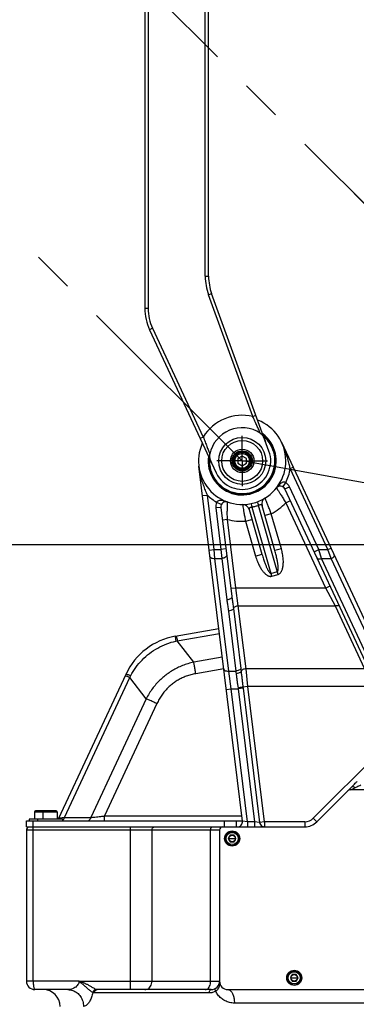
# Model space of a CAD drawing. Header units: millimetres. Extents: x 0 to 1189, y 0 to 841.
# Tile 67 of 88: x 538 to 578, y 480 to 598. Entities that reach past the tile are written whole.
import ezdxf

# ---------------------------------------------------------------- set-up
doc = ezdxf.new("R2010")
doc.units = ezdxf.units.MM
doc.header["$LTSCALE"] = 65.395
doc.linetypes.add('CENTER', pattern=[0.6, 0.375, -0.075, 0.075, -0.075])
doc.layers.get('0').update_dxf_attribs({"linetype": 'CONTINUOUS'})
for name, color, linetype in [('02___PRT_ALL_AXES', 7, 'CONTINUOUS'), ('_BLACK_HOLE', 7, 'CONTINUOUS'), ('DEFAULT_1', 7, 'CENTER')]:
    doc.layers.add(name, color=color, linetype=linetype)
doc.styles.get("Standard").update_dxf_attribs({"font": 'txt', "width": 0.7})
doc.dimstyles.new('DIMSTYLE_4', dxfattribs={"dimtxt": 3.5, "dimasz": 3, "dimexe": 0.18, "dimexo": 0.0625, "dimgap": 0.09, "dimtad": 0, "dimtih": 1, "dimtoh": 1, "dimdec": 1, "dimlfac": 5, "dimdsep": 46, "dimtxsty": 'Standard', "dimblk": '_FILLED', "dimblk1": '_FILLED', "dimblk2": '_FILLED', "dimcen": 0.09, "dimclrt": 5, "dimadec": 0, "dimazin": 0, "dimtp": 0.5, "dimtm": 0.5, "dimtfac": 1, "dimtdec": 1, "dimtofl": 0, "dimtmove": 0, "dimatfit": 3, "dimldrblk": '_FILLED', "dimfxl": 1, "dimtolj": 1, "dimarcsym": 0})
doc.dimstyles.new('DIMSTYLE_5', dxfattribs={"dimtxt": 3.5, "dimasz": 3, "dimexe": 0.18, "dimexo": 0.0625, "dimgap": 0.09, "dimtad": 1, "dimlfac": 5, "dimdsep": 46, "dimtxsty": 'Standard', "dimblk": '_FILLED', "dimblk1": '_FILLED', "dimblk2": '_FILLED', "dimcen": 0.09, "dimclrt": 5, "dimadec": 0, "dimazin": 0, "dimtp": 0.01, "dimtm": 0.01, "dimtfac": 1, "dimtofl": 0, "dimtmove": 0, "dimatfit": 3, "dimldrblk": '_FILLED', "dimfxl": 1, "dimtolj": 1, "dimarcsym": 0})

# ---------------------------------------------------------------- blocks, each defined once
blk = doc.blocks.new('*D8')
at = {"color": 2, "linetype": 'Continuous'}
for p, q in [((619.52, 535.33), (619.52, 594.35)), ((619.38, 535.28), (577.65, 577.01))]:
    blk.add_line(p, q, dxfattribs=at)
for start, end in [(90, 114.433), (123.9606, 135)]:
    blk.add_arc((619.52, 535.13), 57.22, start, end, dxfattribs=at)
for points in [[(616.53, 591.92), (619.52, 592.35), (616.51, 592.62)], [(581, 577.91), (579.06, 575.59), (581.48, 577.4)]]:
    blk.add_solid(points, dxfattribs=at)
blk = doc.blocks.new('_FILLED')
at = {"color": 0, "linetype": 'ByBlock'}
blk.add_solid([(0, 0), (-1, 0.117), (-1, -0.117)], dxfattribs=at)
blk = doc.blocks.new('*D15')
at = {"color": 2, "linetype": 'Continuous'}
for p, q in [((813.54, 710.93), (387, 710.93)), ((389, 710.93), (389, 575.68)), ((389, 440.43), (389, 575.68)), ((553.5, 440.43), (387, 440.43))]:
    blk.add_line(p, q, dxfattribs=at)
at = {"color": 2, "linetype": 'Continuous', "xscale": 3, "yscale": 3, "zscale": 3}
for p, rotation in [((389, 710.93), 90), ((389, 440.43), 270)]:
    blk.add_blockref('_FILLED', p, dxfattribs=dict(at, rotation=rotation))
blk = doc.blocks.new('*D21')
at = {"color": 2, "linetype": 'Continuous'}
for p, q in [((619.32, 535.13), (428.53, 535.13)), ((430.53, 535.13), (430.53, 487.78)), ((430.53, 440.43), (430.53, 487.78)), ((553.5, 440.43), (428.53, 440.43))]:
    blk.add_line(p, q, dxfattribs=at)
at = {"color": 2, "linetype": 'Continuous', "xscale": 3, "yscale": 3, "zscale": 3}
for p, rotation in [((430.53, 535.13), 90), ((430.53, 440.43), 270)]:
    blk.add_blockref('_FILLED', p, dxfattribs=dict(at, rotation=rotation))
blk = doc.blocks.new('*D22')
at = {"color": 2, "linetype": 'Continuous'}
for p, q in [((609.12, 681.13), (427.96, 681.13)), ((429.96, 681.13), (429.96, 608.13)), ((429.96, 535.13), (429.96, 608.13)), ((619.32, 535.13), (427.96, 535.13))]:
    blk.add_line(p, q, dxfattribs=at)
at = {"color": 2, "linetype": 'Continuous', "xscale": 3, "yscale": 3, "zscale": 3}
for p, rotation in [((429.96, 681.13), 90), ((429.96, 535.13), 270)]:
    blk.add_blockref('_FILLED', p, dxfattribs=dict(at, rotation=rotation))

msp = doc.modelspace()

# ---------------------------------------------------------------- linework, layer by layer
at = {"color": 7, "linetype": 'Continuous'}
for p, q in [((552.7207, 672.9731), (552.7207, 563.2958)), ((560.3207, 567.1233), (560.3207, 669.1457)), ((567.5157, 546.2973), (560.6826, 565.0712)), ((553.2829, 560.7601), (561.2393, 543.6976)), ((584.42, 514.3358), (569.0335, 547.3321)), ((564.3207, 545.7118), (563.8207, 545.4232)), ((564.8207, 545.4232), (564.3207, 545.7118)), ((564.3524, 502.2076), (559.1595, 544.5008)), ((563.8207, 545.4232), (563.8207, 544.8458)), ((563.8207, 544.8458), (564.3207, 544.5571)), ((564.3207, 544.5571), (564.8207, 544.8458)), ((564.8207, 544.8458), (564.8207, 545.4232)), ((579.8569, 519.3889), (569.412, 541.788)), ((568.2175, 534.4472), (566.6837, 539.7963)), ((561.7764, 539.5985), (563.0829, 528.9584)), ((565.1457, 539.3552), (566.6795, 534.0062)), ((556.3456, 524.2352), (561.5354, 525.1503)), ((542.4838, 502.5809), (550.4841, 519.7375)), ((576.9051, 505.8173), (573.2081, 502.1203)), ((576.9336, 505.8458), (577.3832, 506.2954)), ((600.1336, 505.9345), (577.188, 505.9345)), ((539.5723, 503.3095), (539.5723, 502.4345)), ((542.1473, 503.4345), (539.6973, 503.4345)), ((540.5723, 503.3095), (540.5723, 502.4345)), ((542.2723, 503.3095), (542.2723, 502.4345)), ((538.6223, 501.5345), (538.6223, 502.2345)), ((538.6223, 502.2345), (564.3524, 502.2345)), ((538.9223, 502.4345), (538.9223, 502.2345)), ((542.9223, 502.4345), (538.9223, 502.4345)), ((539.9223, 502.4345), (539.9223, 502.2345)), ((542.9223, 502.4345), (542.9223, 502.2345)), ((538.6223, 501.5345), (571.7939, 501.5345)), ((538.6223, 501.1345), (538.6223, 483.1345)), ((561.6223, 501.1345), (561.6223, 483.1345)), ((562.8913, 500.5345), (562.6604, 500.1345)), ((562.6604, 500.1345), (562.8913, 499.7345)), ((563.3532, 500.5345), (562.8913, 500.5345)), ((563.5842, 500.1345), (563.3532, 500.5345)), ((563.3532, 499.7345), (563.5842, 500.1345)), ((562.8913, 499.7345), (563.3532, 499.7345)), ((570.2913, 483.9345), (570.0604, 483.5345)), ((570.0604, 483.5345), (570.2913, 483.1345)), ((570.7532, 483.9345), (570.2913, 483.9345)), ((570.9842, 483.5345), (570.7532, 483.9345)), ((570.7532, 483.1345), (570.9842, 483.5345)), ((570.2913, 483.1345), (570.7532, 483.1345)), ((543.555, 482.1345), (539.6223, 482.1345)), ((560.6223, 482.1345), (547.0611, 482.1345)), ((562.6223, 482.1345), (598.2138, 482.1345))]:
    msp.add_line(p, q, dxfattribs=at)
at = {"color": 9, "linetype": 'Continuous'}
for p, q in [((553.1207, 672.9731), (553.1207, 563.2958)), ((559.9207, 567.1233), (559.9207, 669.1457)), ((559.9207, 567.1233), (560.3207, 567.1233)), ((560.3067, 564.9344), (560.6826, 565.0712)), ((565.5878, 550.4246), (560.3067, 564.9344)), ((553.1207, 563.2958), (552.7207, 563.2958)), ((553.6454, 560.9292), (553.2829, 560.7601)), ((553.6454, 560.9292), (559.6841, 547.9792)), ((565.5979, 550.4012), (565.5878, 550.4246)), ((565.5879, 550.4244), (565.9638, 550.5612)), ((559.6842, 547.979), (559.3216, 547.81)), ((570.047, 544.2123), (570.4095, 544.3814)), ((574.5439, 534.5685), (570.047, 544.2123)), ((569.19, 542.0409), (569.5117, 542.5473)), ((569.412, 541.788), (569.9558, 542.0416)), ((573.4406, 534.5685), (569.9558, 542.0416)), ((559.59, 540.9944), (560.1856, 541.0675)), ((560.9835, 534.5685), (560.1856, 541.0675)), ((561.8307, 539.9306), (561.2895, 540.1896)), ((564.3692, 539.9347), (564.3796, 539.8674)), ((568.6132, 531.616), (566.2619, 539.816)), ((569.5147, 540.1482), (570.0585, 540.4018)), ((569.5147, 540.1482), (574.2525, 529.9878)), ((561.7764, 539.5985), (561.1809, 539.5254)), ((561.1809, 539.5254), (561.7895, 534.5685)), ((567.8442, 531.3955), (565.4929, 539.5955)), ((567.7937, 538.8275), (567.0247, 538.607)), ((568.9865, 534.6677), (567.7937, 538.8275)), ((562.5584, 538.1535), (561.9628, 538.0804)), ((563.561, 529.988), (562.5584, 538.1535)), ((564.7177, 537.9454), (565.4867, 538.1659)), ((564.7177, 537.9454), (565.9105, 533.7857)), ((560.388, 534.4954), (560.9835, 534.5685)), ((560.9835, 534.5685), (561.7895, 534.5685)), ((561.0746, 533.5087), (560.9835, 534.5685)), ((562.3851, 534.6416), (561.7895, 534.5685)), ((561.7895, 534.5685), (561.8806, 533.5087)), ((565.9105, 533.7857), (566.6795, 534.0062)), ((568.9865, 534.6677), (568.2175, 534.4472)), ((572.8968, 534.3149), (573.4406, 534.5685)), ((573.4406, 534.5685), (574.5439, 534.5685)), ((573.7865, 533.5087), (573.4406, 534.5685)), ((574.5439, 534.5685), (574.9065, 534.7376)), ((574.9393, 533.5087), (574.5439, 534.5685)), ((562.7229, 520.0846), (561.0746, 533.5087)), ((561.0746, 533.5087), (561.8806, 533.5087)), ((561.8806, 533.5087), (562.4874, 528.5673)), ((580.0461, 520.0848), (573.7865, 533.5087)), ((573.7865, 533.5087), (574.9393, 533.5087)), ((581.199, 520.0848), (574.9393, 533.5087)), ((567.7507, 531.7215), (568.5197, 531.942)), ((567.8442, 531.3955), (568.6132, 531.616)), ((563.561, 529.9876), (562.9655, 529.9145)), ((563.561, 529.988), (574.2525, 529.9878)), ((563.8603, 527.8679), (563.561, 529.988)), ((574.2525, 529.9878), (575.3894, 527.8677)), ((574.2526, 529.9876), (574.7964, 530.2412)), ((562.6835, 527.2341), (563.5613, 520.0846)), ((563.2719, 527.551), (564.1497, 520.4015)), ((564.7808, 520.3713), (563.8603, 527.8679)), ((563.8603, 527.8679), (575.3894, 527.8677)), ((575.3894, 527.8677), (578.885, 520.3713)), ((556.592, 523.6961), (561.6054, 524.5801)), ((556.4226, 523.6587), (556.592, 523.6961)), ((558.5493, 521.1452), (556.592, 523.6961)), ((561.9535, 521.7455), (558.5493, 521.1452)), ((562.1234, 520.362), (558.7928, 519.7747)), ((562.7229, 520.0846), (563.5613, 520.0846)), ((563.0223, 517.9645), (562.7229, 520.0846)), ((578.885, 520.3713), (564.7808, 520.3713)), ((565.002, 518.2516), (564.7808, 520.3713)), ((543.1559, 502.6485), (550.938, 519.3372)), ((550.938, 519.3372), (551.045, 519.5423)), ((552.8863, 516.7982), (550.938, 519.3372)), ((562.4267, 517.8918), (563.0222, 517.9649)), ((563.0222, 517.9645), (563.8451, 517.9649)), ((564.9659, 502.1345), (563.0222, 517.9645)), ((563.8272, 518.0888), (563.8451, 517.9649)), ((564.4323, 518.037), (563.8451, 517.9649)), ((563.8451, 517.9649), (565.7888, 502.1345)), ((565.002, 518.2517), (564.4146, 518.1795)), ((564.4146, 518.1795), (564.4323, 518.037)), ((564.4323, 518.037), (566.3938, 502.0624)), ((579.7252, 518.2517), (565.002, 518.2516)), ((566.9809, 502.1345), (565.002, 518.2516)), ((552.8863, 516.7982), (546.2881, 502.6485)), ((554.1633, 516.2131), (547.9199, 502.824)), ((581.3245, 511.0853), (572.7838, 502.5445)), ((577.2708, 505.9345), (577.3581, 505.9781)), ((577.3581, 505.9781), (577.5051, 506.0517)), ((577.5051, 506.0517), (577.8075, 506.2028)), ((539.5723, 503.3095), (542.2723, 503.3095)), ((539.4223, 483.1345), (539.4223, 502.2345)), ((543.1559, 502.6485), (546.2881, 502.6485)), ((547.9199, 502.2345), (547.9199, 502.824)), ((547.9199, 502.824), (564.2768, 502.824)), ((562.1939, 502.2345), (562.1939, 501.5345)), ((563.6081, 502.2345), (563.6081, 501.5345)), ((564.9659, 502.1345), (564.3524, 502.2076)), ((564.9659, 502.1345), (564.9659, 501.5345)), ((565.7888, 502.1345), (564.9659, 502.1345)), ((565.7888, 502.1345), (565.7888, 501.5345)), ((566.3938, 502.0624), (565.7888, 502.1345)), ((566.9809, 502.1345), (566.3938, 502.0624)), ((566.9809, 502.1345), (566.9809, 501.5345)), ((571.7939, 502.1345), (566.9809, 502.1345)), ((571.7939, 502.1345), (571.7939, 501.5345)), ((572.7838, 502.5445), (573.2081, 502.1203)), ((561.6223, 501.1345), (538.6223, 501.1345)), ((551.0161, 482.1345), (551.0161, 501.5345)), ((553.5706, 501.1345), (553.5706, 483.1345)), ((560.5601, 483.1345), (560.5601, 501.1345)), ((562.2723, 500.1345), (562.3973, 500.1345)), ((562.7223, 500.1345), (563.5223, 500.1345)), ((563.9723, 500.1345), (563.8473, 500.1345)), ((569.6723, 483.5345), (569.7973, 483.5345)), ((570.1223, 483.5345), (570.9223, 483.5345)), ((571.3723, 483.5345), (571.2473, 483.5345)), ((539.4223, 483.1345), (538.6223, 483.1345)), ((544.8854, 483.1345), (539.4223, 483.1345)), ((544.8854, 483.1345), (551.0161, 483.1345)), ((551.0161, 483.1345), (561.6223, 483.1345)), ((560.4005, 481.7345), (546.7021, 481.7345)), ((597.6088, 480.5345), (563.3895, 480.5345))]:
    msp.add_line(p, q, dxfattribs=at)
at = {"color": 7, "linetype": 'Continuous'}
for centre, radius in [((564.3207, 545.1345), 1.4), ((564.3207, 545.1345), 1.2), ((564.3207, 545.1345), 1), ((563.1223, 500.1345), 0.85), ((563.1223, 500.1345), 0.4), ((570.5223, 483.5345), 0.85), ((570.5223, 483.5345), 0.4)]:
    msp.add_circle(centre, radius, dxfattribs=at)
at = {"color": 9, "linetype": 'Continuous'}
for centre, radius in [((564.3207, 545.1345), 1.1), ((564.3207, 545.1345), 0.88), ((563.1223, 500.1345), 0.725), ((570.5223, 483.5345), 0.725)]:
    msp.add_circle(centre, radius, dxfattribs=at)
for centre, radius, start, end in [((566.3207, 567.1233), 6.4, 180, 200), ((558.7207, 563.2958), 5.6, 180, 205), ((564.3207, 545.1345), 5.4396, 76.530398, 148.469617), ((564.3207, 545.1345), 5.8, 333.508664, 350.851593), ((568.8682, 541.5344), 1.2, 25, 57.570903), ((564.3207, 545.1345), 5.8, 224.523516, 238.491336), ((562.372, 539.6717), 1.2, 154.429094, 187), ((564.3207, 545.1345), 7.2, 298.839588, 316.168449), ((564.3207, 545.1345), 7.2, 255.831551, 273.160412), ((571.7939, 503.5345), 1.4, 270, 315)]:
    msp.add_arc(centre, radius, start, end, dxfattribs=at)
at = {"color": 7, "linetype": 'Continuous'}
for centre, radius, start, end in [((566.3207, 567.1233), 6, 180, 200), ((558.7207, 563.2958), 6, 180, 205), ((564.3207, 545.1345), 5.2, 156.248867, 68.751133), ((564.3207, 545.1345), 3.9429, 56.735591, 168.264469), ((564.3207, 545.1345), 4.0575, 172.537854, 52.70039), ((564.3207, 545.1345), 4, 173.358776, 51.589788), ((564.3207, 545.1345), 3.9, 175.929408, 49.305501), ((564.3207, 545.1345), 3.4, 205, 20), ((568.8682, 541.5344), 0.6, 25, 141.633119), ((562.372, 539.6717), 0.6, 70.366881, 187), ((564.3767, 539.1347), 0.8, 16.004716, 90.535248), ((567.4527, 540.0168), 0.8, 121.466014, 195.999974), ((557.7346, 516.3567), 8, 99.998475, 155.001538), ((577.188, 505.5345), 0.4, 90, 135), ((539.6973, 503.3095), 0.125, 90, 180), ((540.6973, 503.3095), 0.125, 90, 180), ((542.1473, 503.3095), 0.125, 0, 90), ((541.94, 502.8345), 0.6, 317.649264, 334.999969), ((563.7569, 502.1345), 0.6, 270, 7), ((571.7939, 503.5345), 2, 270, 315), ((539.0223, 501.1345), 0.4, 112.5, 180), ((562.0223, 501.1345), 0.4, 90, 180), ((539.6223, 483.1345), 1, 179.989277, 270.071487), ((560.6223, 483.1345), 1, 270.00149, 359.927135), ((562.6223, 483.1345), 1, 180, 270), ((540.6223, 480.1345), 2, 0, 90)]:
    msp.add_arc(centre, radius, start, end, dxfattribs=at)
at = {"color": 9, "linetype": 'Continuous'}
for points, start_tangent, end_tangent in [([(566.4835, 548.4314), (566.2857, 548.8613), (566.0714, 549.3316), (565.8392, 549.85), (565.5979, 550.4012)], (-0.41820525, 0.90835256), (-0.39707746, 0.9177851)), ([(559.6841, 547.9792), (559.9129, 547.3944), (560.1153, 546.8637), (560.2962, 546.3799), (560.4602, 545.9365)], (0.368537, -0.92961308), (0.34658903, -0.93801708)), ([(570.047, 544.2123), (569.916, 544.7587), (569.7552, 545.3634), (569.5536, 546.0197), (569.31, 546.6898), (569.0335, 547.3321)], (-0.22488639, 0.97438499), (-0.42260983, 0.90631172)), ([(560.1856, 541.0675), (560.0668, 541.3441), (559.9462, 541.6349), (559.8285, 541.9324), (559.7174, 542.2301), (559.6137, 542.5291), (559.5139, 542.8428), (559.4151, 543.19), (559.3193, 543.5799), (559.232, 544.0159), (559.1595, 544.5008)], (-0.39904083, 0.91693316), (-0.12186261, 0.99254698)), ([(568.8182, 542.3598), (568.6862, 542.235), (568.5766, 542.1188), (568.465, 541.9898), (568.3978, 541.9069)], (-0.75197831, -0.65918785), (-0.62069965, -0.78404843)), ([(569.5117, 542.5473), (569.4151, 542.5986), (569.2367, 542.6037), (569.0966, 542.5538), (568.9639, 542.4747), (568.8182, 542.3598)], (-0.78680159, 0.61720601), (-0.75197831, -0.65918785)), ([(568.3978, 541.9069), (568.5474, 541.6842), (568.7264, 541.412), (568.96, 541.0482), (569.2299, 540.6162), (569.5147, 540.1482)], (0.56163267, -0.82738669), (0.51496743, -0.85720974)), ([(562.5736, 540.2368), (562.4762, 540.2703), (562.3085, 540.3221), (562.1534, 540.3626), (561.9827, 540.3972), (561.7962, 540.4182), (561.6356, 540.4148), (561.4908, 540.3824), (561.3437, 540.2836), (561.2895, 540.1896)], (-0.94186487, 0.33599192), (-0.33988863, -0.94046569)), ([(562.5584, 538.1535), (562.5518, 538.7018), (562.5519, 539.2114), (562.5571, 539.6435), (562.5647, 539.9686), (562.5736, 540.2368)], (-0.01753472, 0.99984626), (0.03784246, 0.99928372)), ([(564.3796, 539.8674), (564.4107, 539.6698), (564.4624, 539.3545), (564.5332, 538.9423), (564.62, 538.4614), (564.7177, 537.9454)], (0.15326527, -0.98818508), (0.19008533, -0.98176757)), ([(565.4176, 540.0515), (565.4469, 539.8348), (565.4929, 539.5955)], (-0.97750847, -0.21089615), (0.19668653, -0.98046642)), ([(566.2619, 539.816), (565.8809, 539.6929), (565.4929, 539.5955)], (-0.94074864, -0.33910471), (-0.97750194, -0.21092645)), ([(566.0841, 540.2426), (566.1741, 540.0434), (566.2619, 539.816)], (0.94076021, 0.3390726), (0.35276827, -0.93571072)), ([(566.3599, 539.8626), (566.2619, 539.816)], (-0.91866593, -0.39503533), (-0.88973078, -0.45648563)), ([(566.6837, 539.7963), (566.6154, 539.8955), (566.5057, 539.9092), (566.3599, 539.8626)], (-0.27563393, 0.96126268), (-0.91864099, -0.39509333)), ([(567.7937, 538.8275), (567.6031, 539.3168), (567.4219, 539.7707), (567.2635, 540.1577), (567.1403, 540.4525), (567.0351, 540.6991)], (-0.35905609, 0.93331598), (-0.39526481, 0.91856722)), ([(565.3851, 539.5831), (565.2831, 539.5616), (565.1704, 539.5023), (565.1457, 539.3552)], (-0.98843143, -0.15166842), (0.27563834, -0.96126141)), ([(565.4929, 539.5955), (565.3851, 539.5831)], (-0.99670486, -0.08111358), (-0.98843149, -0.15166805)), ([(562.4762, 533.8997), (562.4424, 533.7689), (562.316, 533.6476), (562.1179, 533.5558), (561.8806, 533.5087)], (0.12186934, -0.99254615), (-0.99612378, -0.08796263)), ([(566.6795, 534.0062), (566.7673, 533.7109), (566.8548, 533.4367), (566.9387, 533.1904), (567.0178, 532.972), (567.0923, 532.7778), (567.163, 532.6042), (567.2306, 532.4479), (567.2954, 532.3077), (567.3569, 532.1836), (567.4152, 532.0747), (567.4709, 531.98), (567.5242, 531.8989), (567.623, 531.7791), (567.7507, 531.7215)], (0.27563943, -0.9612611), (0.96114455, 0.27604555)), ([(568.5197, 531.942), (568.5873, 532.0242), (568.6176, 532.2073), (568.6199, 532.327), (568.6146, 532.4635), (568.6021, 532.6168), (568.5822, 532.7872), (568.5548, 532.9745), (568.5198, 533.1788), (568.4767, 533.4006), (568.4249, 533.6407), (568.3637, 533.8992), (568.2937, 534.1721), (568.2175, 534.4472)], (0.96134846, 0.27533459), (-0.27563744, 0.96126167)), ([(568.6132, 531.616), (568.7358, 531.6692), (568.8469, 531.7543), (568.9433, 531.8676), (569.024, 532.0033), (569.0896, 532.1574), (569.142, 532.3291), (569.1818, 532.5189), (569.2091, 532.7267), (569.2234, 532.9526), (569.2242, 533.1963), (569.2105, 533.4584), (569.1809, 533.7396), (569.1338, 534.0398), (569.0683, 534.3538), (568.9865, 534.6677)], (0.96134818, 0.27533559), (-0.27563779, 0.96126157)), ([(574.9393, 533.5087), (575.1008, 533.5839), (575.2303, 533.6862), (575.3018, 533.8897)], (0.94810865, 0.31794651), (-0.42261826, 0.90630779)), ([(560.4791, 533.7535), (560.5711, 533.6115), (560.7874, 533.5225), (561.0746, 533.5087)], (0.12186934, -0.99254615), (0.99612365, 0.087964)), ([(565.9105, 533.7857), (566.0158, 533.4518), (566.1305, 533.1447), (566.2486, 532.8713), (566.3667, 532.6313), (566.4838, 532.42), (566.6002, 532.2331), (566.7163, 532.0667), (566.8321, 531.9196), (566.9466, 531.7914), (567.0597, 531.6812), (567.1721, 531.5876), (567.2842, 531.5102), (567.3965, 531.4492), (567.5076, 531.406), (567.6168, 531.3813), (567.7295, 531.3763), (567.8442, 531.3955)], (0.27564709, -0.9612589), (0.96114675, 0.2760379)), ([(573.2427, 533.573), (573.3506, 533.482), (573.5447, 533.459), (573.7865, 533.5087)], (0.42261826, -0.90630779), (0.94810015, 0.31797187)), ([(563.0829, 528.9584), (563.0491, 528.8275), (562.9227, 528.7062), (562.7246, 528.6144), (562.4874, 528.5673)], (0.12186833, -0.99254628), (-0.9961244, -0.08795559)), ([(562.4874, 528.5673), (562.5183, 528.3399), (562.556, 528.095), (562.5982, 527.8308), (562.6418, 527.5448), (562.6835, 527.2341)], (0.12188092, -0.99254473), (0.12192771, -0.99253898)), ([(563.0829, 528.9584), (563.1137, 528.7198), (563.1494, 528.4601), (563.1888, 528.1787), (563.2303, 527.8754), (563.2719, 527.551)], (0.12186748, -0.99254638), (0.12185765, -0.99254759)), ([(563.2719, 527.551), (563.1638, 527.4058), (562.9526, 527.292), (562.6835, 527.2341)], (-0.29488437, -0.95553295), (-0.99612383, -0.08796203)), ([(563.8603, 527.8679), (563.6552, 527.8304), (563.4751, 527.7588), (563.3419, 527.6617), (563.2719, 527.551)], (-0.99612377, -0.08796263), (-0.29489544, -0.95552953)), ([(575.3893, 527.8679), (575.6312, 527.9176), (575.8252, 527.8946), (575.9331, 527.8035)], (0.94810478, 0.31795806), (0.42261826, -0.90630779)), ([(551.045, 519.5423), (551.6464, 520.5129), (552.3977, 521.4054), (553.2815, 522.19), (554.2698, 522.8385), (555.3279, 523.3312), (556.4226, 523.6587)], (0.4634665, 0.88611444), (0.97633367, 0.21626968)), ([(556.3454, 524.2352), (556.3485, 524.1671), (556.3748, 523.9705), (556.4226, 523.6587)], (-0.98480775, -0.17364822), (0.1566631, -0.9876521)), ([(556.4881, 524.2603), (556.5013, 524.1949), (556.5366, 524.0026), (556.592, 523.6961)], (0.98480775, 0.17364818), (0.17668407, -0.98426762)), ([(558.5493, 521.1452), (557.8557, 520.9636), (557.2054, 520.7362), (556.5952, 520.4665), (556.0224, 520.1566), (555.4841, 519.8073), (554.9775, 519.4185), (554.5006, 518.9883), (554.0522, 518.5144), (553.6327, 517.9937), (553.2432, 517.4229), (552.8863, 516.7982)], (-0.97670626, -0.21458071), (-0.46146069, -0.88716066)), ([(558.7928, 519.7747), (558.7039, 520.2778), (558.6209, 520.745), (558.5493, 521.1452)], (-0.17369972, 0.98479866), (-0.17668369, 0.98426768)), ([(550.4841, 519.7377), (550.5557, 519.7285), (550.7471, 519.6618), (551.045, 519.5423)], (0.42264256, 0.90629646), (0.92321166, -0.38429186)), ([(558.7928, 519.7747), (558.2101, 519.6461), (557.6662, 519.4755), (557.1585, 519.2659), (556.6843, 519.0194), (556.2413, 518.7369), (555.8272, 518.4183), (555.4401, 518.0621), (555.0795, 517.6664), (554.7454, 517.2283), (554.4392, 516.745), (554.1633, 516.2131)], (-0.98480552, -0.17366086), (-0.42263029, -0.90630218)), ([(562.1274, 520.3294), (562.2194, 520.1874), (562.4357, 520.0985), (562.7229, 520.0846)], (0.12186934, -0.99254615), (0.99612378, 0.08796258)), ([(564.1497, 520.4015), (564.0417, 520.2563), (563.8304, 520.1425), (563.5613, 520.0846)], (-0.29488988, -0.95553124), (-0.99612377, -0.08796271)), ([(563.5613, 520.0846), (563.5819, 519.9315), (563.601, 519.7741)], (0.13976066, -0.99018532), (0.11522616, -0.99333928)), ([(564.1909, 520.0494), (564.0836, 519.9242), (563.8717, 519.8253), (563.601, 519.7741)], (-0.32776761, -0.94475838), (-0.99679208, -0.08003462)), ([(563.601, 519.7741), (563.6571, 519.3172), (563.7148, 518.8817), (563.772, 518.4711), (563.8272, 518.0888)], (0.11528607, -0.99333233), (0.14561812, -0.98934087)), ([(564.1497, 520.4015), (564.1707, 520.2266), (564.1909, 520.0495)], (0.12184304, -0.99254938), (0.11083227, -0.99383913)), ([(564.7808, 520.3713), (564.5735, 520.3332), (564.3921, 520.2603), (564.259, 520.1616), (564.1909, 520.0495)], (-0.99612378, -0.08796255), (-0.27001633, -0.96285574)), ([(564.1909, 520.0494), (564.248, 519.5502), (564.3054, 519.067), (564.3614, 518.6077), (564.4146, 518.1795)], (0.1104678, -0.9938797), (0.12448361, -0.99222166)), ([(550.4024, 519.5624), (550.4671, 519.5413), (550.6497, 519.4645), (550.938, 519.3372)], (0.42261826, 0.90630779), (0.91292622, -0.40812463)), ([(564.4146, 518.1795), (564.3076, 518.1579), (564.0966, 518.1253), (563.8272, 518.0888)], (-0.95262518, -0.30414679), (-0.99192283, -0.12684284)), ([(554.1633, 516.2131), (553.6963, 516.4296), (553.2608, 516.6291), (552.8863, 516.7982)], (-0.90635709, 0.42251252), (-0.91292622, 0.40812463)), ([(577.3832, 506.2954), (577.5778, 506.4934), (577.7928, 506.7142), (578.0287, 506.9528)], (0.70725023, 0.7069633), (0.70718194, 0.70703162)), ([(577.3833, 506.2954), (577.4835, 506.332), (577.6324, 506.2996), (577.8075, 506.2028)], (0.70694134, 0.70727218), (0.82137461, -0.57038913)), ([(577.8075, 506.2028), (578.0005, 506.3027), (578.2123, 506.4144), (578.4469, 506.5344)], (0.89457788, 0.44691208), (0.89433645, 0.44739503)), ([(542.4838, 502.5809), (542.5468, 502.5859), (542.6576, 502.5968), (542.7318, 502.6043), (542.818, 502.6131), (542.9168, 502.6234), (543.0291, 502.6351), (543.1559, 502.6485)], (-0.42339612, -0.90594466), (0.99448037, 0.1049228)), ([(542.9242, 502.2786), (542.9366, 502.2863), (543.0721, 502.4327), (543.1559, 502.6485)], (0.86088867, 0.50879338), (0.21394065, 0.97684666)), ([(545.905, 502.2345), (546.0688, 502.2863), (546.2043, 502.4327), (546.2881, 502.6485)], (1, 0), (0.21394074, 0.97684664)), ([(546.2881, 502.6485), (546.5133, 502.6723), (546.7845, 502.7013), (547.1077, 502.736), (547.4862, 502.7769), (547.9199, 502.824)], (0.99447838, 0.1049417), (0.99410529, 0.10841895)), ([(553.5706, 501.1345), (553.5966, 501.2876), (553.6704, 501.4173), (553.7809, 501.504), (553.9113, 501.5345)], (0, 1), (1, 0)), ([(560.5601, 501.1345), (560.5798, 501.2876), (560.6358, 501.4173), (560.7196, 501.504), (560.8185, 501.5345)], (0, 1), (1, 0)), ([(566.3938, 502.0624), (566.4941, 501.7938), (566.706, 501.6032), (566.9809, 501.5345)], (0.12597849, -0.99203297), (1, 0)), ([(539.4223, 483.1345), (539.4234, 483.0265), (539.4271, 482.9162), (539.4337, 482.802), (539.4438, 482.683), (539.4585, 482.5607), (539.4783, 482.4401), (539.5042, 482.3275), (539.5365, 482.2309), (539.6225, 482.1345)], (0.00000334, -1), (1, 0.00008948)), ([(544.8785, 483.1344), (544.8486, 482.9332), (544.7537, 482.729), (544.5917, 482.535), (544.3738, 482.3687), (544.1152, 482.2411), (543.8354, 482.1614), (543.5551, 482.1345)], (0.00010243, -0.99999999), (-1, 0.00003165)), ([(546.8876, 482.1678), (546.7201, 482.2487), (546.5441, 482.3492), (546.3678, 482.4532), (546.1963, 482.5527), (546.0327, 482.6439), (545.8781, 482.7258), (545.7328, 482.7986), (545.5965, 482.8629), (545.4686, 482.9196), (545.3493, 482.9693), (545.2388, 483.0126), (545.1369, 483.05), (545.0433, 483.0823), (544.8784, 483.1345)], (-0.92995484, 0.36767375), (-0.96102124, 0.27647453)), ([(546.5268, 481.781), (546.3845, 481.8647), (546.2369, 481.9785), (546.0906, 482.1023), (545.9495, 482.2254), (545.8157, 482.3424), (545.6899, 482.4516), (545.5722, 482.5527), (545.4621, 482.6462), (545.3589, 482.733), (545.2626, 482.8136), (545.1734, 482.8881), (545.0908, 482.9569), (545.0145, 483.0207), (544.8786, 483.1344)], (-0.92038328, 0.39101741), (-0.77810502, 0.62813421)), ([(552.7191, 482.1345), (552.9823, 482.1834), (553.2196, 482.3255), (553.408, 482.5467), (553.529, 482.8255), (553.5706, 483.1345)], (1, 0), (0, 1)), ([(559.9142, 482.1345), (560.1138, 482.1834), (560.2938, 482.3255)], (1, 0), (0.66419199, 0.74756204)), ([(560.2938, 482.3255), (560.4368, 482.5467), (560.5285, 482.8255), (560.5601, 483.1345)], (0.66419199, 0.74756204), (0, 1)), ([(561.1619, 481.9547), (561.1147, 482.1002), (561.1607, 482.2918)], (-0.41475815, 0.90993169), (0.84272772, 0.53834003)), ([(561.5261, 482.3729), (561.488, 482.2965), (561.3682, 482.1278), (561.2783, 482.0398), (561.162, 481.9547)], (-0.40705807, -0.91340228), (-0.84964257, -0.52735898)), ([(561.6223, 483.1274), (561.6235, 483.0257), (561.6244, 482.8981), (561.62, 482.7755), (561.6101, 482.6765), (561.5905, 482.5679), (561.5543, 482.4433), (561.5261, 482.3729)], (-0.00003634, -1), (-0.40705807, -0.91340228)), ([(543.555, 482.1345), (544.1298, 482.0366), (544.6483, 481.7525), (545.0598, 481.31), (545.324, 480.7525), (545.415, 480.1345)], (1, 0), (0, -1)), ([(546.5269, 481.781), (546.3691, 481.2409), (546.164, 480.7792), (545.9255, 480.4274), (545.6703, 480.2084), (545.415, 480.1345)], (-0.22434315, -0.97451021), (-0.99999998, 0.00019956)), ([(546.5267, 481.7811), (546.5874, 481.9631), (546.7178, 482.1028), (546.8876, 482.1678)], (0.1024293, 0.99474029), (0.99309128, 0.11734445)), ([(546.7021, 481.7345), (546.5269, 481.781)], (-0.99999989, -0.00047233), (-0.87701707, 0.48045921)), ([(546.7021, 481.7345), (546.7502, 481.9345), (546.8816, 482.0809), (547.0612, 482.1345)], (0.00000005, 1), (1, 0)), ([(547.0611, 482.1345), (546.8876, 482.1678)], (-1, -0.00008511), (-0.92997924, 0.36761204)), ([(560.4005, 481.7345), (560.4302, 481.9345), (560.5114, 482.0809), (560.6223, 482.1345)], (0, 1), (1, 0)), ([(561.162, 481.9547), (560.8032, 481.7924), (560.4005, 481.7345)], (-0.845239, -0.53438846), (-1, 0.00007529)), ([(563.3895, 480.5345), (562.8174, 480.6035), (562.276, 480.8066), (561.8071, 481.1217), (561.4334, 481.5157), (561.162, 481.9547)], (-0.99999997, -0.00023262), (-0.43957564, 0.89820558)), ([(562.6223, 482.1345), (562.8594, 482.0562), (563.0732, 481.8289), (563.243, 481.4749), (563.352, 481.0289), (563.3895, 480.5345)], (1, 0), (0.00000029, -1))]:
    msp.add_spline(points, degree=3, dxfattribs=dict(at, start_tangent=start_tangent, end_tangent=end_tangent))
at = {"color": 7, "linetype": 'Continuous'}
for points, start_tangent, end_tangent in [([(566.4835, 548.4314), (566.5573, 548.3739), (566.6305, 548.3004), (566.7011, 548.2155), (566.7697, 548.12), (566.8367, 548.0137), (566.9019, 547.897), (566.9658, 547.7683), (567.0283, 547.626), (567.0893, 547.4688)], (0.83614769, -0.54850436), (0.34202014, -0.93969262)), ([(560.7124, 544.8274), (560.6353, 545.0037), (560.5737, 545.1669), (560.5255, 545.3185), (560.4892, 545.4606), (560.464, 545.5943), (560.4501, 545.7188), (560.4482, 545.8328), (560.4602, 545.9365)], (-0.42261826, 0.90630779), (0.20339371, 0.97909703))]:
    msp.add_spline(points, degree=3, dxfattribs=dict(at, start_tangent=start_tangent, end_tangent=end_tangent))
at = {"layer": '02___PRT_ALL_AXES', "color": 7, "linetype": 'CENTER'}
for q in [(564.3207, 548.1345), (561.3207, 545.1345), (564.3207, 542.1345), (567.3208, 545.1345)]:
    msp.add_line((564.3207, 545.1345), q, dxfattribs=at)
at = {"layer": '02___PRT_ALL_AXES', "color": 7, "linetype": 'Continuous'}
for centre, radius in [((564.3207, 545.1345), 2.8), ((564.3207, 545.1345), 2.44), ((563.1223, 500.1345), 0.9), ((570.5223, 483.5345), 0.9)]:
    msp.add_circle(centre, radius, dxfattribs=at)
for start, end in [(84.662581, 98.229608), (261.770392, 264.662581)]:
    msp.add_arc((564.3207, 545.1345), 1, start, end, dxfattribs=at)
at = {"layer": '_BLACK_HOLE', "color": 7, "linetype": 'CENTER'}
for q in [(564.3207, 548.1345), (561.3207, 545.1345), (564.3207, 542.1345), (567.3208, 545.1345)]:
    msp.add_line((564.3207, 545.1345), q, dxfattribs=at)
at = {"layer": 'DEFAULT_1', "color": 2, "linetype": 'CENTER'}
for p, q in [((564.3207, 545.1345), (461.0831, 648.3721)), ((516.2847, 638.3721), (619.5223, 535.1345)), ((619.5223, 535.1345), (564.3207, 545.1345))]:
    msp.add_line(p, q, dxfattribs=at)

# ---------------------------------------------------------------- dimensions: what is measured, and where the dimension line sits
at = {"color": 2, "linetype": 'Continuous'}
for base, p1, p2, angle, picture, middle in [((388.9982, 440.4345), (813.5406, 710.9345), (553.4976, 440.4345), 270, '*D15', (388.1232, 568.3345)), ((429.9643, 681.1345), (619.3223, 535.1345), (609.1223, 681.1345), 90, '*D22', (429.0893, 604.4595)), ((430.5279, 535.1345), (553.4976, 440.4345), (619.3223, 535.1345), 90, '*D21', (429.6529, 481.6595))]:
    dim = msp.add_linear_dim(base=base, p1=p1, p2=p2, angle=angle, dimstyle='DIMSTYLE_5', dxfattribs=at)
    dim.commit()
    dim.dimension.update_dxf_attribs({"geometry": picture, "text_midpoint": middle, "dimtype": 160})
dim = msp.add_angular_dim_2l(base=(597.6267, 587.9951), line1=((619.5223, 535.3345), (619.5223, 594.3504)), line2=((577.6503, 577.0065), (619.3809, 535.2759)), dimstyle='DIMSTYLE_4', dxfattribs=at)
dim.commit()
dim.dimension.update_dxf_attribs({"geometry": '*D8', "text_midpoint": (587.9228, 583.2906), "dimtype": 162})

doc.saveas('drawing.dxf')
